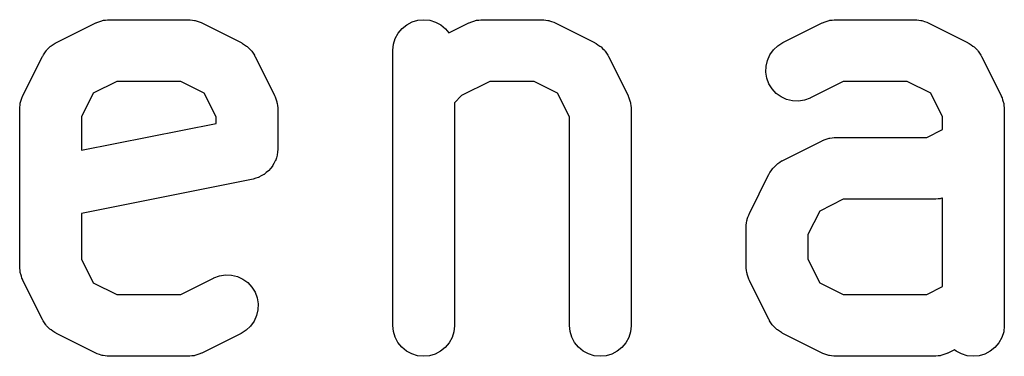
# Model space of a CAD drawing. Extents: x 0.77 to 5.15, y -1.76 to -0.61.
# Tile 10 of 20: x 4.5046 to 4.5986, y -0.7857 to -0.7536. Entities that reach past the tile are written whole.
import ezdxf

# ---------------------------------------------------------------- set-up
doc = ezdxf.new("R2010")
doc.units = 0
doc.header["$MEASUREMENT"] = 0
doc.layers.add('BLACK', color=7, linetype='CONTINUOUS')

msp = doc.modelspace()

# ---------------------------------------------------------------- linework, layer by layer
at = {"layer": 'BLACK', "linetype": 'CONTINUOUS'}
for p, q in [((4.50813, -0.755758), (4.51188, -0.753883)), ((4.51188, -0.753883), (4.51191, -0.753865)), ((4.51191, -0.753865), (4.512, -0.753835)), ((4.512, -0.753835), (4.51207, -0.753794)), ((4.51207, -0.753794), (4.51227, -0.753736)), ((4.51227, -0.753736), (4.51245, -0.753666)), ((4.51245, -0.753666), (4.51254, -0.753653)), ((4.51254, -0.753653), (4.51262, -0.753628)), ((4.51262, -0.753628), (4.51282, -0.753608)), ((4.51282, -0.753608), (4.51302, -0.753576)), ((4.51302, -0.753576), (4.51311, -0.75358)), ((4.51311, -0.75358), (4.5132, -0.753571)), ((4.5132, -0.753571), (4.5207, -0.753571)), ((4.5207, -0.753571), (4.52074, -0.753572)), ((4.52074, -0.753572), (4.52082, -0.753581)), ((4.52082, -0.753581), (4.52091, -0.753579)), ((4.52091, -0.753579), (4.52111, -0.753613)), ((4.52111, -0.753613), (4.52131, -0.753636)), ((4.52131, -0.753636), (4.52139, -0.753662)), ((4.52139, -0.753662), (4.52148, -0.753677)), ((4.52148, -0.753677), (4.52167, -0.753749)), ((4.52167, -0.753749), (4.52186, -0.75381)), ((4.52186, -0.75381), (4.52194, -0.753852)), ((4.52194, -0.753852), (4.52202, -0.753883)), ((4.52202, -0.753883), (4.52577, -0.755758)), ((4.54158, -0.754053), (4.54209, -0.753786)), ((4.54209, -0.753786), (4.54264, -0.753624)), ((4.54264, -0.753624), (4.54321, -0.753571)), ((4.54321, -0.753571), (4.54379, -0.753632)), ((4.54379, -0.753632), (4.54434, -0.753802)), ((4.54434, -0.753802), (4.54484, -0.754076)), ((4.5456, -0.75483), (4.5475, -0.753883)), ((4.5475, -0.753883), (4.54753, -0.753865)), ((4.54753, -0.753865), (4.54762, -0.753835)), ((4.54762, -0.753835), (4.54769, -0.753794)), ((4.54769, -0.753794), (4.54789, -0.753736)), ((4.54789, -0.753736), (4.54808, -0.753666)), ((4.54808, -0.753666), (4.54816, -0.753653)), ((4.54816, -0.753653), (4.54824, -0.753628)), ((4.54824, -0.753628), (4.54845, -0.753608)), ((4.54845, -0.753608), (4.54864, -0.753576)), ((4.54864, -0.753576), (4.54873, -0.75358)), ((4.54873, -0.75358), (4.54882, -0.753571)), ((4.54882, -0.753571), (4.55444, -0.753571)), ((4.55444, -0.753571), (4.55448, -0.753572)), ((4.55448, -0.753572), (4.55457, -0.753581)), ((4.55457, -0.753581), (4.55466, -0.753579)), ((4.55466, -0.753579), (4.55486, -0.753613)), ((4.55486, -0.753613), (4.55506, -0.753636)), ((4.55506, -0.753636), (4.55514, -0.753662)), ((4.55514, -0.753662), (4.55522, -0.753677)), ((4.55522, -0.753677), (4.55541, -0.753749)), ((4.55541, -0.753749), (4.55561, -0.75381)), ((4.55561, -0.75381), (4.55568, -0.753852)), ((4.55568, -0.753852), (4.55576, -0.753883)), ((4.55576, -0.753883), (4.55951, -0.755758)), ((4.57749, -0.755758), (4.58124, -0.753883)), ((4.58124, -0.753883), (4.58128, -0.753865)), ((4.58128, -0.753865), (4.58136, -0.753835)), ((4.58136, -0.753835), (4.58144, -0.753794)), ((4.58144, -0.753794), (4.58163, -0.753736)), ((4.58163, -0.753736), (4.58182, -0.753666)), ((4.58182, -0.753666), (4.58191, -0.753653)), ((4.58191, -0.753653), (4.58199, -0.753628)), ((4.58199, -0.753628), (4.58219, -0.753608)), ((4.58219, -0.753608), (4.58239, -0.753576)), ((4.58239, -0.753576), (4.58248, -0.75358)), ((4.58248, -0.75358), (4.58256, -0.753571)), ((4.58256, -0.753571), (4.59006, -0.753571)), ((4.59006, -0.753571), (4.5901, -0.753572)), ((4.5901, -0.753572), (4.59019, -0.753581)), ((4.59019, -0.753581), (4.59028, -0.753579)), ((4.59028, -0.753579), (4.59048, -0.753613)), ((4.59048, -0.753613), (4.59068, -0.753636)), ((4.59068, -0.753636), (4.59076, -0.753662)), ((4.59076, -0.753662), (4.59085, -0.753677)), ((4.59085, -0.753677), (4.59103, -0.753749)), ((4.59103, -0.753749), (4.59123, -0.75381)), ((4.59123, -0.75381), (4.5913, -0.753852)), ((4.5913, -0.753852), (4.59138, -0.753883)), ((4.59138, -0.753883), (4.59513, -0.755758)), ((4.54048, -0.755361), (4.54076, -0.754856)), ((4.54076, -0.754856), (4.54113, -0.754415)), ((4.54113, -0.754415), (4.54158, -0.754053)), ((4.54484, -0.754076), (4.54529, -0.754444)), ((4.54529, -0.754444), (4.5456, -0.75483)), ((4.50783, -0.755945), (4.50801, -0.755817)), ((4.50801, -0.755817), (4.50807, -0.755792)), ((4.50807, -0.755792), (4.50813, -0.755758)), ((4.52577, -0.755758), (4.5258, -0.755777)), ((4.5258, -0.755777), (4.52586, -0.755811)), ((4.52586, -0.755811), (4.52591, -0.755838)), ((4.52591, -0.755838), (4.5261, -0.755968)), ((4.54024, -0.756483), (4.54031, -0.75591)), ((4.54031, -0.75591), (4.54048, -0.755361)), ((4.55951, -0.755758), (4.55955, -0.755777)), ((4.55955, -0.755777), (4.5596, -0.755811)), ((4.5596, -0.755811), (4.55966, -0.755838)), ((4.55966, -0.755838), (4.55984, -0.755968)), ((4.57701, -0.756065), (4.57749, -0.755758)), ((4.59513, -0.755758), (4.59517, -0.755777)), ((4.59517, -0.755777), (4.59522, -0.755811)), ((4.59522, -0.755811), (4.59528, -0.755838)), ((4.59528, -0.755838), (4.59546, -0.755968)), ((4.50689, -0.75693), (4.50702, -0.756747)), ((4.50702, -0.756747), (4.50714, -0.756558)), ((4.50714, -0.756558), (4.50718, -0.756512)), ((4.50718, -0.756512), (4.50722, -0.75646)), ((4.50722, -0.75646), (4.50738, -0.756306)), ((4.50738, -0.756306), (4.50754, -0.756145)), ((4.50754, -0.756145), (4.50759, -0.756109)), ((4.50759, -0.756109), (4.50764, -0.756065)), ((4.50764, -0.756065), (4.50783, -0.755945)), ((4.5261, -0.755968), (4.52629, -0.75609)), ((4.52629, -0.75609), (4.52633, -0.756135)), ((4.52633, -0.756135), (4.52638, -0.756172)), ((4.52638, -0.756172), (4.52654, -0.756335)), ((4.52654, -0.756335), (4.5267, -0.756492)), ((4.5267, -0.756492), (4.52674, -0.756544)), ((4.52674, -0.756544), (4.52678, -0.756591)), ((4.52678, -0.756591), (4.5269, -0.756781)), ((4.5269, -0.756781), (4.52703, -0.756966)), ((4.54024, -0.756524), (4.54024, -0.756483)), ((4.54024, -0.782771), (4.54024, -0.756524)), ((4.55984, -0.755968), (4.56003, -0.75609)), ((4.56003, -0.75609), (4.56008, -0.756135)), ((4.56008, -0.756135), (4.56013, -0.756172)), ((4.56013, -0.756172), (4.56028, -0.756335)), ((4.56028, -0.756335), (4.56045, -0.756492)), ((4.56045, -0.756492), (4.56048, -0.756544)), ((4.56048, -0.756544), (4.56053, -0.756591)), ((4.56053, -0.756591), (4.56065, -0.756781)), ((4.56065, -0.756781), (4.56077, -0.756966)), ((4.57625, -0.75693), (4.57659, -0.75646)), ((4.57659, -0.75646), (4.57701, -0.756065)), ((4.59546, -0.755968), (4.59565, -0.75609)), ((4.59565, -0.75609), (4.5957, -0.756135)), ((4.5957, -0.756135), (4.59575, -0.756172)), ((4.59575, -0.756172), (4.59591, -0.756335)), ((4.59591, -0.756335), (4.59607, -0.756492)), ((4.59607, -0.756492), (4.5961, -0.756544)), ((4.5961, -0.756544), (4.59615, -0.756591)), ((4.59615, -0.756591), (4.59627, -0.756781)), ((4.59627, -0.756781), (4.59639, -0.756966)), ((4.50493, -0.760828), (4.50681, -0.757078)), ((4.50681, -0.757078), (4.50683, -0.757042)), ((4.50683, -0.757042), (4.50686, -0.756988)), ((4.50686, -0.756988), (4.50689, -0.75693)), ((4.52703, -0.756966), (4.52705, -0.757025)), ((4.52705, -0.757025), (4.52709, -0.757078)), ((4.52709, -0.757078), (4.52896, -0.760828)), ((4.56077, -0.756966), (4.5608, -0.757025)), ((4.5608, -0.757025), (4.56083, -0.757078)), ((4.56083, -0.757078), (4.56271, -0.760828)), ((4.57589, -0.758017), (4.57602, -0.757455)), ((4.57602, -0.757455), (4.57625, -0.75693)), ((4.59639, -0.756966), (4.59642, -0.757025)), ((4.59642, -0.757025), (4.59645, -0.757078)), ((4.59645, -0.757078), (4.59833, -0.760828)), ((4.57587, -0.758593), (4.57589, -0.758017)), ((4.57596, -0.759161), (4.57587, -0.758593)), ((4.51389, -0.759477), (4.51165, -0.7606)), ((4.52, -0.759477), (4.51389, -0.759477)), ((4.52225, -0.7606), (4.52, -0.759477)), ((4.54951, -0.759477), (4.54682, -0.760826)), ((4.55375, -0.759477), (4.54951, -0.759477)), ((4.55599, -0.7606), (4.55375, -0.759477)), ((4.57616, -0.759701), (4.57596, -0.759161)), ((4.58326, -0.759477), (4.58013, -0.76104)), ((4.58937, -0.759477), (4.58326, -0.759477)), ((4.59161, -0.7606), (4.58937, -0.759477)), ((4.51165, -0.7606), (4.51053, -0.762846)), ((4.52337, -0.762846), (4.52225, -0.7606)), ((4.55711, -0.762846), (4.55599, -0.7606)), ((4.57647, -0.760191), (4.57616, -0.759701)), ((4.57686, -0.760613), (4.57647, -0.760191)), ((4.57733, -0.76095), (4.57686, -0.760613)), ((4.59273, -0.762846), (4.59161, -0.7606)), ((4.50466, -0.761735), (4.50468, -0.761535)), ((4.50468, -0.761535), (4.50471, -0.761452)), ((4.50471, -0.761452), (4.50473, -0.761366)), ((4.50473, -0.761366), (4.5048, -0.761177)), ((4.5048, -0.761177), (4.50486, -0.760985)), ((4.50486, -0.760985), (4.5049, -0.760909)), ((4.5049, -0.760909), (4.50493, -0.760828)), ((4.52896, -0.760828), (4.52898, -0.760865)), ((4.52898, -0.760865), (4.52901, -0.760947)), ((4.52901, -0.760947), (4.52905, -0.761023)), ((4.52905, -0.761023), (4.52911, -0.761217)), ((4.52911, -0.761217), (4.52918, -0.761406)), ((4.52918, -0.761406), (4.52919, -0.761492)), ((4.52919, -0.761492), (4.52922, -0.761575)), ((4.54682, -0.760826), (4.54615, -0.761497)), ((4.54615, -0.761497), (4.54615, -0.782771)), ((4.56271, -0.760828), (4.56273, -0.760865)), ((4.56273, -0.760865), (4.56276, -0.760947)), ((4.56276, -0.760947), (4.5628, -0.761023)), ((4.5628, -0.761023), (4.56285, -0.761217)), ((4.56285, -0.761217), (4.56292, -0.761406)), ((4.56292, -0.761406), (4.56294, -0.761492)), ((4.56294, -0.761492), (4.56296, -0.761575)), ((4.57785, -0.76119), (4.57733, -0.76095)), ((4.57841, -0.761324), (4.57785, -0.76119)), ((4.57899, -0.761347), (4.57841, -0.761324)), ((4.57956, -0.761257), (4.57899, -0.761347)), ((4.5801, -0.761058), (4.57956, -0.761257)), ((4.58013, -0.76104), (4.5801, -0.761058)), ((4.59833, -0.760828), (4.59835, -0.760865)), ((4.59835, -0.760865), (4.59838, -0.760947)), ((4.59838, -0.760947), (4.59842, -0.761023)), ((4.59842, -0.761023), (4.59848, -0.761217)), ((4.59848, -0.761217), (4.59854, -0.761406)), ((4.59854, -0.761406), (4.59856, -0.761492)), ((4.59856, -0.761492), (4.59858, -0.761575)), ((4.50462, -0.762107), (4.50463, -0.762021)), ((4.50462, -0.762148), (4.50462, -0.762107)), ((4.50462, -0.777147), (4.50462, -0.762148)), ((4.50463, -0.761934), (4.50466, -0.761735)), ((4.50463, -0.762021), (4.50463, -0.761934)), ((4.52922, -0.761575), (4.52924, -0.761776)), ((4.52924, -0.761776), (4.52927, -0.761975)), ((4.52927, -0.761975), (4.52927, -0.762062)), ((4.52927, -0.762062), (4.52927, -0.762148)), ((4.52927, -0.762148), (4.52927, -0.765898)), ((4.56296, -0.761575), (4.56298, -0.761776)), ((4.56298, -0.761776), (4.56301, -0.761975)), ((4.56301, -0.761975), (4.56301, -0.762062)), ((4.56301, -0.762062), (4.56302, -0.762148)), ((4.56302, -0.762148), (4.56302, -0.782771)), ((4.59858, -0.761575), (4.5986, -0.761776)), ((4.5986, -0.761776), (4.59863, -0.761975)), ((4.59863, -0.761975), (4.59863, -0.762062)), ((4.59863, -0.762062), (4.59864, -0.762148)), ((4.59864, -0.762148), (4.59864, -0.782771)), ((4.51053, -0.762846), (4.51053, -0.766046)), ((4.52337, -0.763477), (4.52337, -0.762846)), ((4.55711, -0.782771), (4.55711, -0.762846)), ((4.59273, -0.764073), (4.59273, -0.762846)), ((4.51053, -0.766046), (4.52337, -0.763477)), ((4.59124, -0.76482), (4.59273, -0.764073)), ((4.57749, -0.767006), (4.58124, -0.765132)), ((4.58124, -0.765132), (4.58128, -0.765114)), ((4.58128, -0.765114), (4.58136, -0.765084)), ((4.58136, -0.765084), (4.58144, -0.765043)), ((4.58144, -0.765043), (4.58163, -0.764984)), ((4.58163, -0.764984), (4.58182, -0.764915)), ((4.58182, -0.764915), (4.58191, -0.764901)), ((4.58191, -0.764901), (4.58199, -0.764876)), ((4.58199, -0.764876), (4.58219, -0.764856)), ((4.58219, -0.764856), (4.58239, -0.764825)), ((4.58239, -0.764825), (4.58248, -0.764828)), ((4.58248, -0.764828), (4.58256, -0.76482)), ((4.58256, -0.76482), (4.59124, -0.76482)), ((4.52924, -0.766213), (4.52921, -0.766486)), ((4.52927, -0.765939), (4.52924, -0.766213)), ((4.52927, -0.765898), (4.52927, -0.765912)), ((4.52927, -0.765912), (4.52927, -0.765913)), ((4.52927, -0.765913), (4.52927, -0.765914)), ((4.52927, -0.765914), (4.52927, -0.765939)), ((4.52903, -0.767061), (4.5289, -0.767302)), ((4.52904, -0.767049), (4.52903, -0.767061)), ((4.52913, -0.766774), (4.52904, -0.767037)), ((4.52904, -0.767037), (4.52904, -0.767049)), ((4.52921, -0.766512), (4.52913, -0.766774)), ((4.52921, -0.766486), (4.52921, -0.766499)), ((4.52921, -0.766499), (4.52921, -0.766512)), ((4.57701, -0.767313), (4.5772, -0.767194)), ((4.5772, -0.767194), (4.57738, -0.767066)), ((4.57738, -0.767066), (4.57744, -0.76704)), ((4.57744, -0.76704), (4.57749, -0.767006)), ((4.52839, -0.768008), (4.52817, -0.76818)), ((4.5284, -0.767997), (4.52839, -0.768008)), ((4.52841, -0.767989), (4.5284, -0.767997)), ((4.52858, -0.767779), (4.52841, -0.767989)), ((4.52876, -0.767566), (4.52858, -0.767779)), ((4.52877, -0.767544), (4.52876, -0.767554)), ((4.52876, -0.767554), (4.52876, -0.767566)), ((4.5289, -0.767302), (4.52877, -0.767544)), ((4.57625, -0.768179), (4.57638, -0.767996)), ((4.57638, -0.767996), (4.57651, -0.767807)), ((4.57651, -0.767807), (4.57655, -0.767761)), ((4.57655, -0.767761), (4.57659, -0.767709)), ((4.57659, -0.767709), (4.57675, -0.767554)), ((4.57675, -0.767554), (4.57691, -0.767393)), ((4.57691, -0.767393), (4.57696, -0.767357)), ((4.57696, -0.767357), (4.57701, -0.767313)), ((4.5269, -0.768793), (4.51053, -0.772068)), ((4.52716, -0.768714), (4.5269, -0.768793)), ((4.52743, -0.768636), (4.52716, -0.768714)), ((4.52744, -0.76863), (4.52743, -0.768636)), ((4.52745, -0.768626), (4.52744, -0.76863)), ((4.52769, -0.768496), (4.52745, -0.768626)), ((4.52794, -0.768369), (4.52769, -0.768496)), ((4.52795, -0.768361), (4.52794, -0.768369)), ((4.52796, -0.768354), (4.52795, -0.768361)), ((4.52817, -0.76818), (4.52796, -0.768354)), ((4.5743, -0.772077), (4.57617, -0.768327)), ((4.57617, -0.768327), (4.57619, -0.76829)), ((4.57619, -0.76829), (4.57623, -0.768237)), ((4.57623, -0.768237), (4.57625, -0.768179)), ((4.58326, -0.770726), (4.58102, -0.771848)), ((4.59194, -0.770726), (4.58326, -0.770726)), ((4.59202, -0.770717), (4.59194, -0.770726)), ((4.59211, -0.77072), (4.59202, -0.770717)), ((4.59231, -0.770689), (4.59211, -0.77072)), ((4.59251, -0.770669), (4.59231, -0.770689)), ((4.59259, -0.770644), (4.59251, -0.770669)), ((4.59268, -0.770631), (4.59259, -0.770644)), ((4.59273, -0.770611), (4.59268, -0.770631)), ((4.59273, -0.779071), (4.59273, -0.770611)), ((4.58102, -0.771848), (4.57989, -0.774094)), ((4.51053, -0.772068), (4.51053, -0.77645)), ((4.57403, -0.772984), (4.57405, -0.772783)), ((4.57405, -0.772783), (4.57408, -0.772701)), ((4.57408, -0.772701), (4.57409, -0.772615)), ((4.57409, -0.772615), (4.57416, -0.772426)), ((4.57416, -0.772426), (4.57423, -0.772234)), ((4.57423, -0.772234), (4.57427, -0.772158)), ((4.57427, -0.772158), (4.5743, -0.772077)), ((4.57399, -0.773183), (4.57403, -0.772984)), ((4.574, -0.773269), (4.57399, -0.773183)), ((4.57399, -0.773356), (4.574, -0.773269)), ((4.57399, -0.773397), (4.57399, -0.773356)), ((4.57399, -0.777147), (4.57399, -0.773397)), ((4.57989, -0.774094), (4.57989, -0.77645)), ((4.51053, -0.77645), (4.51165, -0.778695)), ((4.57989, -0.77645), (4.58102, -0.778695)), ((4.50463, -0.777233), (4.50462, -0.777147)), ((4.50463, -0.77732), (4.50463, -0.777233)), ((4.50466, -0.777519), (4.50463, -0.77732)), ((4.50468, -0.77772), (4.50466, -0.777519)), ((4.574, -0.777233), (4.57399, -0.777147)), ((4.57399, -0.77732), (4.574, -0.777233)), ((4.57402, -0.777519), (4.57399, -0.77732)), ((4.57404, -0.77772), (4.57402, -0.777519)), ((4.5047, -0.777804), (4.50468, -0.77772)), ((4.50472, -0.777889), (4.5047, -0.777804)), ((4.50478, -0.778078), (4.50472, -0.777889)), ((4.50484, -0.778272), (4.50478, -0.778078)), ((4.50488, -0.778348), (4.50484, -0.778272)), ((4.50491, -0.77843), (4.50488, -0.778348)), ((4.50493, -0.778467), (4.50491, -0.77843)), ((4.50681, -0.782217), (4.50493, -0.778467)), ((4.52, -0.779818), (4.52313, -0.778255)), ((4.52313, -0.778255), (4.52316, -0.778237)), ((4.52316, -0.778237), (4.5237, -0.778038)), ((4.5237, -0.778038), (4.52427, -0.777948)), ((4.52427, -0.777948), (4.52485, -0.777971)), ((4.52485, -0.777971), (4.52541, -0.778105)), ((4.52541, -0.778105), (4.52593, -0.778345)), ((4.52593, -0.778345), (4.5264, -0.778682)), ((4.57407, -0.777804), (4.57404, -0.77772)), ((4.57408, -0.777889), (4.57407, -0.777804)), ((4.57415, -0.778078), (4.57408, -0.777889)), ((4.57421, -0.778272), (4.57415, -0.778078)), ((4.57425, -0.778348), (4.57421, -0.778272)), ((4.57428, -0.77843), (4.57425, -0.778348)), ((4.5743, -0.778467), (4.57428, -0.77843)), ((4.57617, -0.782217), (4.5743, -0.778467)), ((4.51165, -0.778695), (4.51389, -0.779818)), ((4.5264, -0.778682), (4.52679, -0.779104)), ((4.52679, -0.779104), (4.5271, -0.779594)), ((4.58102, -0.778695), (4.58326, -0.779818)), ((4.59124, -0.779818), (4.59273, -0.779071)), ((4.51389, -0.779818), (4.52, -0.779818)), ((4.5271, -0.779594), (4.5273, -0.780134)), ((4.5273, -0.780134), (4.52739, -0.780702)), ((4.58326, -0.779818), (4.59124, -0.779818)), ((4.52737, -0.781278), (4.52724, -0.78184)), ((4.52739, -0.780702), (4.52737, -0.781278)), ((4.50684, -0.782271), (4.50681, -0.782217)), ((4.52724, -0.78184), (4.52701, -0.782365)), ((4.57621, -0.782271), (4.57617, -0.782217)), ((4.50687, -0.782329), (4.50684, -0.782271)), ((4.50699, -0.782514), (4.50687, -0.782329)), ((4.50711, -0.782704), (4.50699, -0.782514)), ((4.50716, -0.782751), (4.50711, -0.782704)), ((4.50719, -0.782803), (4.50716, -0.782751)), ((4.50735, -0.78296), (4.50719, -0.782803)), ((4.50751, -0.783123), (4.50735, -0.78296)), ((4.50756, -0.78316), (4.50751, -0.783123)), ((4.50761, -0.783205), (4.50756, -0.78316)), ((4.52667, -0.782835), (4.52625, -0.78323)), ((4.52701, -0.782365), (4.52667, -0.782835)), ((4.5403, -0.783344), (4.54024, -0.782771)), ((4.54615, -0.782812), (4.54608, -0.783385)), ((4.54615, -0.782771), (4.54615, -0.782812)), ((4.55717, -0.783344), (4.55711, -0.782771)), ((4.56302, -0.782812), (4.56295, -0.783385)), ((4.56302, -0.782771), (4.56302, -0.782812)), ((4.57623, -0.782329), (4.57621, -0.782271)), ((4.57636, -0.782514), (4.57623, -0.782329)), ((4.57648, -0.782704), (4.57636, -0.782514)), ((4.57652, -0.782751), (4.57648, -0.782704)), ((4.57656, -0.782803), (4.57652, -0.782751)), ((4.57672, -0.78296), (4.57656, -0.782803)), ((4.57688, -0.783123), (4.57672, -0.78296)), ((4.57693, -0.78316), (4.57688, -0.783123)), ((4.57697, -0.783205), (4.57693, -0.78316)), ((4.59864, -0.782812), (4.59858, -0.783385)), ((4.59864, -0.782771), (4.59864, -0.782812)), ((4.5078, -0.783328), (4.50761, -0.783205)), ((4.50798, -0.783457), (4.5078, -0.783328)), ((4.50804, -0.783484), (4.50798, -0.783457)), ((4.50809, -0.783518), (4.50804, -0.783484)), ((4.50813, -0.783537), (4.50809, -0.783518)), ((4.51188, -0.785412), (4.50813, -0.783537)), ((4.52577, -0.783537), (4.52202, -0.785412)), ((4.52625, -0.78323), (4.52577, -0.783537)), ((4.54046, -0.783896), (4.5403, -0.783344)), ((4.54073, -0.784405), (4.54046, -0.783896)), ((4.54591, -0.783934), (4.54563, -0.784439)), ((4.54608, -0.783385), (4.54591, -0.783934)), ((4.55734, -0.783896), (4.55717, -0.783344)), ((4.55761, -0.784405), (4.55734, -0.783896)), ((4.56278, -0.783934), (4.5625, -0.784439)), ((4.56295, -0.783385), (4.56278, -0.783934)), ((4.57716, -0.783328), (4.57697, -0.783205)), ((4.57735, -0.783457), (4.57716, -0.783328)), ((4.5774, -0.783484), (4.57735, -0.783457)), ((4.57746, -0.783518), (4.5774, -0.783484)), ((4.57749, -0.783537), (4.57746, -0.783518)), ((4.58124, -0.785412), (4.57749, -0.783537)), ((4.5984, -0.783934), (4.59812, -0.784439)), ((4.59858, -0.783385), (4.5984, -0.783934)), ((4.5411, -0.784851), (4.54073, -0.784405)), ((4.54154, -0.785219), (4.5411, -0.784851)), ((4.54526, -0.784881), (4.54481, -0.785242)), ((4.54563, -0.784439), (4.54526, -0.784881)), ((4.55797, -0.784851), (4.55761, -0.784405)), ((4.55842, -0.785219), (4.55797, -0.784851)), ((4.56213, -0.784881), (4.56168, -0.785242)), ((4.5625, -0.784439), (4.56213, -0.784881)), ((4.59775, -0.784881), (4.5973, -0.785242)), ((4.59812, -0.784439), (4.59775, -0.784881)), ((4.51196, -0.785443), (4.51188, -0.785412)), ((4.51203, -0.785485), (4.51196, -0.785443)), ((4.51223, -0.785546), (4.51203, -0.785485)), ((4.51241, -0.785618), (4.51223, -0.785546)), ((4.5125, -0.785633), (4.51241, -0.785618)), ((4.51258, -0.785659), (4.5125, -0.785633)), ((4.51278, -0.785682), (4.51258, -0.785659)), ((4.51298, -0.785716), (4.51278, -0.785682)), ((4.51307, -0.785714), (4.51298, -0.785716)), ((4.51316, -0.785723), (4.51307, -0.785714)), ((4.5132, -0.785724), (4.51316, -0.785723)), ((4.5207, -0.785724), (4.5132, -0.785724)), ((4.52078, -0.785715), (4.5207, -0.785724)), ((4.52087, -0.785719), (4.52078, -0.785715)), ((4.52107, -0.785687), (4.52087, -0.785719)), ((4.52127, -0.785667), (4.52107, -0.785687)), ((4.52135, -0.785642), (4.52127, -0.785667)), ((4.52144, -0.785629), (4.52135, -0.785642)), ((4.52163, -0.785559), (4.52144, -0.785629)), ((4.52182, -0.785501), (4.52163, -0.785559)), ((4.5219, -0.78546), (4.52182, -0.785501)), ((4.52198, -0.78543), (4.5219, -0.78546)), ((4.52202, -0.785412), (4.52198, -0.78543)), ((4.54205, -0.785493), (4.54154, -0.785219)), ((4.5426, -0.785663), (4.54205, -0.785493)), ((4.54317, -0.785724), (4.5426, -0.785663)), ((4.54375, -0.785671), (4.54317, -0.785724)), ((4.5443, -0.785509), (4.54375, -0.785671)), ((4.54481, -0.785242), (4.5443, -0.785509)), ((4.55892, -0.785493), (4.55842, -0.785219)), ((4.55947, -0.785663), (4.55892, -0.785493)), ((4.56005, -0.785724), (4.55947, -0.785663)), ((4.56062, -0.785671), (4.56005, -0.785724)), ((4.56117, -0.785509), (4.56062, -0.785671)), ((4.56168, -0.785242), (4.56117, -0.785509)), ((4.58132, -0.785443), (4.58124, -0.785412)), ((4.5814, -0.785485), (4.58132, -0.785443)), ((4.58159, -0.785546), (4.5814, -0.785485)), ((4.58178, -0.785618), (4.58159, -0.785546)), ((4.58187, -0.785633), (4.58178, -0.785618)), ((4.58195, -0.785659), (4.58187, -0.785633)), ((4.58215, -0.785682), (4.58195, -0.785659)), ((4.58235, -0.785716), (4.58215, -0.785682)), ((4.58244, -0.785714), (4.58235, -0.785716)), ((4.58252, -0.785723), (4.58244, -0.785714)), ((4.58256, -0.785724), (4.58252, -0.785723)), ((4.59194, -0.785724), (4.58256, -0.785724)), ((4.59202, -0.785715), (4.59194, -0.785724)), ((4.59211, -0.785719), (4.59202, -0.785715)), ((4.59231, -0.785687), (4.59211, -0.785719)), ((4.59251, -0.785667), (4.59231, -0.785687)), ((4.59259, -0.785642), (4.59251, -0.785667)), ((4.59268, -0.785629), (4.59259, -0.785642)), ((4.59287, -0.785559), (4.59268, -0.785629)), ((4.59306, -0.785501), (4.59287, -0.785559)), ((4.59314, -0.78546), (4.59306, -0.785501)), ((4.59322, -0.78543), (4.59314, -0.78546)), ((4.59326, -0.785412), (4.59322, -0.78543)), ((4.59389, -0.785097), (4.59326, -0.785412)), ((4.59404, -0.785219), (4.59389, -0.785097)), ((4.59454, -0.785493), (4.59404, -0.785219)), ((4.59509, -0.785663), (4.59454, -0.785493)), ((4.59567, -0.785724), (4.59509, -0.785663)), ((4.59624, -0.785671), (4.59567, -0.785724)), ((4.59679, -0.785509), (4.59624, -0.785671)), ((4.5973, -0.785242), (4.59679, -0.785509))]:
    msp.add_line(p, q, dxfattribs=at)

doc.saveas('drawing.dxf')
